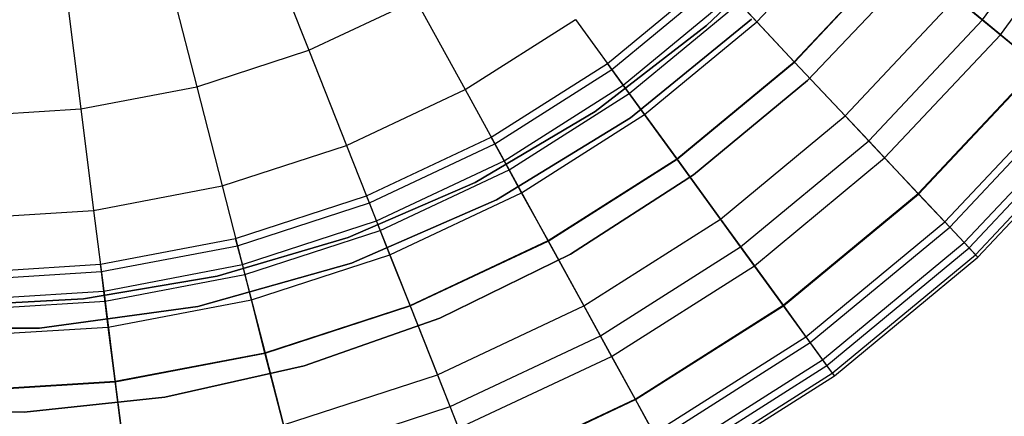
# Model space of a CAD drawing. Extents: x -12.2 to 12.8, y 0.1 to 12.5.
# Tile 8 of 66: x -4.6 to -2.5, y 2.8 to 3.7. Entities that reach past the tile are written whole.
import ezdxf

# ---------------------------------------------------------------- set-up
doc = ezdxf.new("R2010")
doc.units = 0
doc.header["$LTSCALE"] = 2.54
doc.layers.get('0').update_dxf_attribs({"color": 13, "linetype": 'CONTINUOUS'})

# ---------------------------------------------------------------- blocks, each defined once
blk = doc.blocks.new('GRUPUJ_1')
at = {"color": 0}
for p, q in [((9.6583, 3.6231, 11.5307), (9.8699, 3.9143, 11.5307)), ((9.6583, 3.6231, 11.5307), (9.8699, 3.9143, 11.5307)), ((9.6973, 3.5909, 16.2791), (9.9126, 3.8872, 16.2791)), ((9.6973, 3.5909, 16.2791), (9.9126, 3.8872, 16.2791)), ((9.1696, 3.6188, 9.6351), (9.3856, 3.8487, 9.6351)), ((9.1696, 3.6188, 9.6351), (9.3856, 3.8487, 9.6351)), ((8.1059, 3.7933, 17.602), (8.1994, 3.5571, 17.4382)), ((8.1059, 3.7933, 17.602), (8.1994, 3.5571, 17.4382)), ((9.2165, 3.7596, 7.5), (9.061, 3.6108, 7.5)), ((9.061, 3.6108, 8.6), (9.2165, 3.7596, 8.6)), ((9.2165, 3.7596, 7.5), (9.061, 3.6108, 7.5)), ((9.061, 3.6108, 8.6), (9.2165, 3.7596, 8.6)), ((9.2507, 3.5324, 10.3362), (9.4769, 3.7732, 10.3362)), ((9.2507, 3.5324, 10.3362), (9.4769, 3.7732, 10.3362)), ((9.2514, 3.5317, 16.8314), (9.4776, 3.7726, 16.8314)), ((9.2514, 3.5317, 16.8314), (9.4776, 3.7726, 16.8314)), ((9.6583, 3.6231, 11.5307), (9.4769, 3.7732, 10.3362)), ((9.6583, 3.6231, 11.5307), (9.4769, 3.7732, 10.3362)), ((7.8931, 3.7241, 17.602), (7.9563, 3.4781, 17.4382)), ((7.8931, 3.7241, 17.602), (7.9563, 3.4781, 17.4382)), ((8.846, 3.5286, 7.5), (9.0758, 3.7187, 7.5)), ((8.846, 3.5286, 7.5), (9.0758, 3.7187, 7.5)), ((9.5001, 3.7239, 8.6), (9.2793, 3.4914, 8.6)), ((9.2793, 3.4914, 7.5), (9.5001, 3.7239, 7.5)), ((9.5001, 3.7239, 8.6), (9.2793, 3.4914, 8.6)), ((9.2793, 3.4914, 7.5), (9.5001, 3.7239, 7.5)), ((8.8556, 3.5154, 8.3512), (9.087, 3.7068, 8.3512)), ((8.8556, 3.5154, 8.3512), (9.087, 3.7068, 8.3512)), ((7.6733, 3.6822, 17.602), (7.7052, 3.4302, 17.4382)), ((7.6733, 3.6822, 17.602), (7.7052, 3.4302, 17.4382)), ((8.8804, 3.4813, 8.9809), (9.1158, 3.6761, 8.9809)), ((8.8804, 3.4813, 8.9809), (9.1158, 3.6761, 8.9809)), ((9.1696, 3.6188, 9.6351), (9.1158, 3.6761, 8.9809)), ((9.1696, 3.6188, 9.6351), (9.1158, 3.6761, 8.9809)), ((9.3611, 3.4149, 16.5588), (9.6011, 3.6705, 16.5588)), ((9.3611, 3.4149, 16.5588), (9.6011, 3.6705, 16.5588)), ((9.6011, 3.6705, 16.5588), (9.6973, 3.5909, 16.2791)), ((9.6011, 3.6705, 16.5588), (9.6973, 3.5909, 16.2791)), ((8.1994, 3.5571, 17.4382), (8.4308, 3.666, 17.4382)), ((8.1994, 3.5571, 17.4382), (8.4308, 3.666, 17.4382)), ((8.4308, 3.666, 17.4382), (8.5375, 3.4719, 17.2605)), ((8.4308, 3.666, 17.4382), (8.5375, 3.4719, 17.2605)), ((8.8934, 3.4633, 17.0602), (9.1311, 3.6598, 17.0602)), ((8.8934, 3.4633, 17.0602), (9.1311, 3.6598, 17.0602)), ((9.1311, 3.6598, 17.0602), (9.2514, 3.5317, 16.8314)), ((9.1311, 3.6598, 17.0602), (9.2514, 3.5317, 16.8314)), ((8.5375, 3.4719, 17.2605), (8.7768, 3.6238, 17.2605)), ((8.5375, 3.4719, 17.2605), (8.7768, 3.6238, 17.2605)), ((8.7768, 3.6238, 17.2605), (8.8934, 3.4633, 17.0602)), ((8.7768, 3.6238, 17.2605), (8.8934, 3.4633, 17.0602)), ((9.061, 3.6108, 7.5), (8.8195, 3.4246, 7.5)), ((8.8195, 3.4246, 8.6), (9.061, 3.6108, 8.6)), ((9.061, 3.6108, 7.5), (8.8195, 3.4246, 7.5)), ((8.8195, 3.4246, 8.6), (9.061, 3.6108, 8.6)), ((9.1583, 3.6247, 1.95), (8.8963, 3.4108, 1.95)), ((8.8963, 3.4108, 7.5), (9.1583, 3.6247, 7.5)), ((9.1583, 3.6247, 1.95), (8.8963, 3.4108, 1.95)), ((8.8963, 3.4108, 7.5), (9.1583, 3.6247, 7.5)), ((8.8963, 3.4108, 7.5), (9.1583, 3.6247, 7.5)), ((8.9266, 3.4177, 9.6351), (9.1696, 3.6188, 9.6351)), ((8.9266, 3.4177, 9.6351), (9.1696, 3.6188, 9.6351)), ((9.061, 3.6108, 8.6), (9.061, 3.6108, 7.5)), ((9.061, 3.6108, 8.6), (9.061, 3.6108, 7.5)), ((9.2507, 3.5324, 10.3362), (9.1696, 3.6188, 9.6351)), ((9.2507, 3.5324, 10.3362), (9.1696, 3.6188, 9.6351)), ((9.412, 3.3607, 11.5307), (9.6583, 3.6231, 11.5307)), ((9.412, 3.3607, 11.5307), (9.6583, 3.6231, 11.5307)), ((9.7798, 3.5226, 12.4008), (9.6583, 3.6231, 11.5307)), ((9.7798, 3.5226, 12.4008), (9.6583, 3.6231, 11.5307)), ((9.4466, 3.3239, 16.2791), (9.6973, 3.5909, 16.2791)), ((9.4466, 3.3239, 16.2791), (9.6973, 3.5909, 16.2791)), ((9.6973, 3.5909, 16.2791), (9.7787, 3.5236, 15.9633)), ((9.6973, 3.5909, 16.2791), (9.7787, 3.5236, 15.9633)), ((7.9563, 3.4781, 17.4382), (8.1994, 3.5571, 17.4382)), ((7.9563, 3.4781, 17.4382), (8.1994, 3.5571, 17.4382)), ((8.1994, 3.5571, 17.4382), (8.281, 3.3512, 17.2605)), ((8.1994, 3.5571, 17.4382), (8.281, 3.3512, 17.2605)), ((8.5942, 3.3688, 7.5), (8.846, 3.5286, 7.5)), ((8.5942, 3.3688, 7.5), (8.846, 3.5286, 7.5)), ((8.8556, 3.5154, 8.3512), (8.846, 3.5286, 7.5)), ((8.8556, 3.5154, 8.3512), (8.846, 3.5286, 7.5)), ((8.9962, 3.3219, 10.3362), (9.2507, 3.5324, 10.3362)), ((8.9962, 3.3219, 10.3362), (9.2507, 3.5324, 10.3362)), ((8.9968, 3.3211, 16.8314), (9.2514, 3.5317, 16.8314)), ((8.9968, 3.3211, 16.8314), (9.2514, 3.5317, 16.8314)), ((9.412, 3.3607, 11.5307), (9.2507, 3.5324, 10.3362)), ((9.412, 3.3607, 11.5307), (9.2507, 3.5324, 10.3362)), ((9.2514, 3.5317, 16.8314), (9.3611, 3.4149, 16.5588)), ((9.2514, 3.5317, 16.8314), (9.3611, 3.4149, 16.5588)), ((9.5189, 3.2469, 15.9633), (9.7787, 3.5236, 15.9633)), ((9.5189, 3.2469, 15.9633), (9.7787, 3.5236, 15.9633)), ((9.5199, 3.2458, 12.4008), (9.7798, 3.5226, 12.4008)), ((9.5199, 3.2458, 12.4008), (9.7798, 3.5226, 12.4008)), ((8.602, 3.3545, 8.3512), (8.8556, 3.5154, 8.3512)), ((8.602, 3.3545, 8.3512), (8.8556, 3.5154, 8.3512)), ((8.8804, 3.4813, 8.9809), (8.8556, 3.5154, 8.3512)), ((8.8804, 3.4813, 8.9809), (8.8556, 3.5154, 8.3512)), ((7.7052, 3.4302, 17.4382), (7.9563, 3.4781, 17.4382)), ((7.7052, 3.4302, 17.4382), (7.9563, 3.4781, 17.4382)), ((7.9563, 3.4781, 17.4382), (8.0114, 3.2636, 17.2605)), ((7.9563, 3.4781, 17.4382), (8.0114, 3.2636, 17.2605)), ((8.6223, 3.3175, 8.9809), (8.8804, 3.4813, 8.9809)), ((8.6223, 3.3175, 8.9809), (8.8804, 3.4813, 8.9809)), ((8.9266, 3.4177, 9.6351), (8.8804, 3.4813, 8.9809)), ((8.9266, 3.4177, 9.6351), (8.8804, 3.4813, 8.9809)), ((9.2793, 3.4914, 8.6), (9.0328, 3.2873, 8.6)), ((9.0328, 3.2873, 7.5), (9.2793, 3.4914, 7.5)), ((9.2793, 3.4914, 8.6), (9.0328, 3.2873, 8.6)), ((9.0328, 3.2873, 7.5), (9.2793, 3.4914, 7.5)), ((9.2793, 3.4914, 8.6), (9.2793, 3.4914, 7.5)), ((9.2793, 3.4914, 8.6), (9.2793, 3.4914, 7.5)), ((8.281, 3.3512, 17.2605), (8.5375, 3.4719, 17.2605)), ((8.281, 3.3512, 17.2605), (8.5375, 3.4719, 17.2605)), ((8.5375, 3.4719, 17.2605), (8.6331, 3.298, 17.0602)), ((8.5375, 3.4719, 17.2605), (8.6331, 3.298, 17.0602)), ((8.6331, 3.298, 17.0602), (8.8934, 3.4633, 17.0602)), ((8.6331, 3.298, 17.0602), (8.8934, 3.4633, 17.0602)), ((8.8934, 3.4633, 17.0602), (8.9968, 3.3211, 16.8314)), ((8.8934, 3.4633, 17.0602), (8.9968, 3.3211, 16.8314)), ((9.5767, 3.1853, 15.6083), (9.8438, 3.4697, 15.6083)), ((9.5767, 3.1853, 15.6083), (9.8438, 3.4697, 15.6083)), ((9.5875, 3.1738, 13.0801), (9.8559, 3.4596, 13.0801)), ((9.5875, 3.1738, 13.0801), (9.8559, 3.4596, 13.0801)), ((7.45, 3.4141, 17.4382), (7.7052, 3.4302, 17.4382)), ((7.45, 3.4141, 17.4382), (7.7052, 3.4302, 17.4382)), ((7.7052, 3.4302, 17.4382), (7.7329, 3.2104, 17.2605)), ((7.7052, 3.4302, 17.4382), (7.7329, 3.2104, 17.2605)), ((8.8195, 3.4246, 7.5), (8.5592, 3.2711, 7.5)), ((8.5592, 3.2711, 8.6), (8.8195, 3.4246, 8.6)), ((8.8195, 3.4246, 7.5), (8.5592, 3.2711, 7.5)), ((8.5592, 3.2711, 8.6), (8.8195, 3.4246, 8.6)), ((8.6602, 3.2487, 9.6351), (8.9266, 3.4177, 9.6351)), ((8.6602, 3.2487, 9.6351), (8.9266, 3.4177, 9.6351)), ((8.8195, 3.4246, 8.6), (8.8195, 3.4246, 7.5)), ((8.8195, 3.4246, 8.6), (8.8195, 3.4246, 7.5)), ((8.9962, 3.3219, 10.3362), (8.9266, 3.4177, 9.6351)), ((8.9962, 3.3219, 10.3362), (8.9266, 3.4177, 9.6351)), ((9.091, 3.1914, 16.5588), (9.3611, 3.4149, 16.5588)), ((9.091, 3.1914, 16.5588), (9.3611, 3.4149, 16.5588)), ((9.3611, 3.4149, 16.5588), (9.4466, 3.3239, 16.2791)), ((9.3611, 3.4149, 16.5588), (9.4466, 3.3239, 16.2791)), ((9.6188, 3.1405, 15.2108), (9.8911, 3.4305, 15.2108)), ((9.6188, 3.1405, 15.2108), (9.8911, 3.4305, 15.2108)), ((9.6294, 3.1292, 13.6837), (9.903, 3.4207, 13.6837)), ((9.6294, 3.1292, 13.6837), (9.903, 3.4207, 13.6837)), ((8.8963, 3.4108, 1.95), (8.6057, 3.2332, 1.95)), ((8.6057, 3.2332, 7.5), (8.8963, 3.4108, 7.5)), ((8.8963, 3.4108, 1.95), (8.6057, 3.2332, 1.95)), ((8.6057, 3.2332, 7.5), (8.8963, 3.4108, 7.5)), ((8.6057, 3.2332, 7.5), (8.8963, 3.4108, 7.5)), ((8.8963, 3.4108, 1.95), (8.8963, 3.4108, 7.5)), ((8.8963, 3.4108, 1.95), (8.8963, 3.4108, 7.5)), ((9.6433, 3.1144, 14.7676), (9.9187, 3.4077, 14.7676)), ((9.6433, 3.1144, 14.7676), (9.9187, 3.4077, 14.7676)), ((9.6483, 3.109, 14.2764), (9.9244, 3.403, 14.2764)), ((9.6483, 3.109, 14.2764), (9.9244, 3.403, 14.2764)), ((8.0114, 3.2636, 17.2605), (8.281, 3.3512, 17.2605)), ((8.0114, 3.2636, 17.2605), (8.281, 3.3512, 17.2605)), ((8.281, 3.3512, 17.2605), (8.354, 3.1667, 17.0602)), ((8.281, 3.3512, 17.2605), (8.354, 3.1667, 17.0602)), ((8.3243, 3.2418, 7.5), (8.5942, 3.3688, 7.5)), ((8.3243, 3.2418, 7.5), (8.5942, 3.3688, 7.5)), ((8.3303, 3.2266, 8.3512), (8.602, 3.3545, 8.3512)), ((8.3303, 3.2266, 8.3512), (8.602, 3.3545, 8.3512)), ((8.602, 3.3545, 8.3512), (8.5942, 3.3688, 7.5)), ((8.602, 3.3545, 8.3512), (8.5942, 3.3688, 7.5)), ((8.6223, 3.3175, 8.9809), (8.602, 3.3545, 8.3512)), ((8.6223, 3.3175, 8.9809), (8.602, 3.3545, 8.3512)), ((9.1346, 3.1313, 11.5307), (9.412, 3.3607, 11.5307)), ((9.1346, 3.1313, 11.5307), (9.412, 3.3607, 11.5307)), ((9.5199, 3.2458, 12.4008), (9.412, 3.3607, 11.5307)), ((9.5199, 3.2458, 12.4008), (9.412, 3.3607, 11.5307)), ((8.3458, 3.1874, 8.9809), (8.6223, 3.3175, 8.9809)), ((8.3458, 3.1874, 8.9809), (8.6223, 3.3175, 8.9809)), ((8.6602, 3.2487, 9.6351), (8.6223, 3.3175, 8.9809)), ((8.6602, 3.2487, 9.6351), (8.6223, 3.3175, 8.9809)), ((8.7173, 3.1449, 10.3362), (8.9962, 3.3219, 10.3362)), ((8.7173, 3.1449, 10.3362), (8.9962, 3.3219, 10.3362)), ((8.7177, 3.144, 16.8314), (8.9968, 3.3211, 16.8314)), ((8.7177, 3.144, 16.8314), (8.9968, 3.3211, 16.8314)), ((9.1346, 3.1313, 11.5307), (8.9962, 3.3219, 10.3362)), ((9.1346, 3.1313, 11.5307), (8.9962, 3.3219, 10.3362)), ((8.9968, 3.3211, 16.8314), (9.091, 3.1914, 16.5588)), ((8.9968, 3.3211, 16.8314), (9.091, 3.1914, 16.5588)), ((9.1644, 3.0904, 16.2791), (9.4466, 3.3239, 16.2791)), ((9.1644, 3.0904, 16.2791), (9.4466, 3.3239, 16.2791)), ((9.4466, 3.3239, 16.2791), (9.5189, 3.2469, 15.9633)), ((9.4466, 3.3239, 16.2791), (9.5189, 3.2469, 15.9633)), ((8.354, 3.1667, 17.0602), (8.6331, 3.298, 17.0602)), ((8.354, 3.1667, 17.0602), (8.6331, 3.298, 17.0602)), ((8.6331, 3.298, 17.0602), (8.7177, 3.144, 16.8314)), ((8.6331, 3.298, 17.0602), (8.7177, 3.144, 16.8314)), ((9.0328, 3.2873, 8.6), (8.7659, 3.1153, 8.6)), ((8.7659, 3.1153, 7.5), (9.0328, 3.2873, 7.5)), ((9.0328, 3.2873, 8.6), (8.7659, 3.1153, 8.6)), ((8.7659, 3.1153, 7.5), (9.0328, 3.2873, 7.5)), ((9.0328, 3.2873, 8.6), (9.0328, 3.2873, 7.5)), ((9.0328, 3.2873, 8.6), (9.0328, 3.2873, 7.5)), ((7.7329, 3.2104, 17.2605), (8.0114, 3.2636, 17.2605)), ((7.7329, 3.2104, 17.2605), (8.0114, 3.2636, 17.2605)), ((8.0114, 3.2636, 17.2605), (8.0607, 3.0714, 17.0602)), ((8.0114, 3.2636, 17.2605), (8.0607, 3.0714, 17.0602)), ((8.5592, 3.2711, 7.5), (8.2846, 3.1519, 7.5)), ((8.2846, 3.1519, 8.6), (8.5592, 3.2711, 8.6)), ((8.5592, 3.2711, 7.5), (8.2846, 3.1519, 7.5)), ((8.2846, 3.1519, 8.6), (8.5592, 3.2711, 8.6)), ((8.5592, 3.2711, 8.6), (8.5592, 3.2711, 7.5)), ((8.5592, 3.2711, 8.6), (8.5592, 3.2711, 7.5)), ((8.3748, 3.1143, 9.6351), (8.6602, 3.2487, 9.6351)), ((8.3748, 3.1143, 9.6351), (8.6602, 3.2487, 9.6351)), ((8.7173, 3.1449, 10.3362), (8.6602, 3.2487, 9.6351)), ((8.7173, 3.1449, 10.3362), (8.6602, 3.2487, 9.6351)), ((9.2264, 3.005, 15.9633), (9.5189, 3.2469, 15.9633)), ((9.2264, 3.005, 15.9633), (9.5189, 3.2469, 15.9633)), ((9.2273, 3.0037, 12.4008), (9.5199, 3.2458, 12.4008)), ((9.2273, 3.0037, 12.4008), (9.5199, 3.2458, 12.4008)), ((9.5189, 3.2469, 15.9633), (9.5767, 3.1853, 15.6083)), ((9.5189, 3.2469, 15.9633), (9.5767, 3.1853, 15.6083)), ((9.5875, 3.1738, 13.0801), (9.5199, 3.2458, 12.4008)), ((9.5875, 3.1738, 13.0801), (9.5199, 3.2458, 12.4008)), ((8.0406, 3.1496, 7.5), (8.3243, 3.2418, 7.5)), ((8.0406, 3.1496, 7.5), (8.3243, 3.2418, 7.5)), ((8.0447, 3.1338, 8.3512), (8.3303, 3.2266, 8.3512)), ((8.0447, 3.1338, 8.3512), (8.3303, 3.2266, 8.3512)), ((8.6057, 3.2332, 1.95), (8.2913, 3.0958, 1.95)), ((8.6057, 3.2332, 1.95), (8.2913, 3.0958, 1.95)), ((8.2913, 3.0958, 7.5), (8.6057, 3.2332, 7.5)), ((8.2913, 3.0958, 7.5), (8.6057, 3.2332, 7.5)), ((8.2913, 3.0958, 7.5), (8.6057, 3.2332, 7.5)), ((8.3303, 3.2266, 8.3512), (8.3243, 3.2418, 7.5)), ((8.3303, 3.2266, 8.3512), (8.3243, 3.2418, 7.5)), ((8.3458, 3.1874, 8.9809), (8.3303, 3.2266, 8.3512)), ((8.3458, 3.1874, 8.9809), (8.3303, 3.2266, 8.3512)), ((8.6057, 3.2332, 1.95), (8.6057, 3.2332, 7.5)), ((8.6057, 3.2332, 1.95), (8.6057, 3.2332, 7.5)), ((7.45, 3.1926, 17.2605), (7.7329, 3.2104, 17.2605)), ((7.45, 3.1926, 17.2605), (7.7329, 3.2104, 17.2605)), ((7.7329, 3.2104, 17.2605), (7.7578, 3.0136, 17.0602)), ((7.7329, 3.2104, 17.2605), (7.7578, 3.0136, 17.0602)), ((8.0552, 3.093, 8.9809), (8.3458, 3.1874, 8.9809)), ((8.0552, 3.093, 8.9809), (8.3458, 3.1874, 8.9809)), ((8.3748, 3.1143, 9.6351), (8.3458, 3.1874, 8.9809)), ((8.3748, 3.1143, 9.6351), (8.3458, 3.1874, 8.9809)), ((8.7949, 3.0036, 16.5588), (9.091, 3.1914, 16.5588)), ((8.7949, 3.0036, 16.5588), (9.091, 3.1914, 16.5588)), ((9.091, 3.1914, 16.5588), (9.1644, 3.0904, 16.2791)), ((9.091, 3.1914, 16.5588), (9.1644, 3.0904, 16.2791)), ((9.2761, 2.9366, 15.6083), (9.5767, 3.1853, 15.6083)), ((9.2761, 2.9366, 15.6083), (9.5767, 3.1853, 15.6083)), ((9.5767, 3.1853, 15.6083), (9.6188, 3.1405, 15.2108)), ((9.5767, 3.1853, 15.6083), (9.6188, 3.1405, 15.2108)), ((8.0607, 3.0714, 17.0602), (8.354, 3.1667, 17.0602)), ((8.0607, 3.0714, 17.0602), (8.354, 3.1667, 17.0602)), ((8.354, 3.1667, 17.0602), (8.4187, 3.0033, 16.8314)), ((8.354, 3.1667, 17.0602), (8.4187, 3.0033, 16.8314)), ((9.2854, 2.9238, 13.0801), (9.5875, 3.1738, 13.0801)), ((9.2854, 2.9238, 13.0801), (9.5875, 3.1738, 13.0801)), ((9.6294, 3.1292, 13.6837), (9.5875, 3.1738, 13.0801)), ((9.6294, 3.1292, 13.6837), (9.5875, 3.1738, 13.0801)), ((7.7477, 3.0937, 7.5), (8.0406, 3.1496, 7.5)), ((7.7477, 3.0937, 7.5), (8.0406, 3.1496, 7.5)), ((8.2846, 3.1519, 7.5), (8.0003, 3.0677, 7.5)), ((8.0003, 3.0677, 8.6), (8.2846, 3.1519, 8.6)), ((8.2846, 3.1519, 7.5), (8.0003, 3.0677, 7.5)), ((8.0003, 3.0677, 8.6), (8.2846, 3.1519, 8.6)), ((8.0447, 3.1338, 8.3512), (8.0406, 3.1496, 7.5)), ((8.0447, 3.1338, 8.3512), (8.0406, 3.1496, 7.5)), ((8.2846, 3.1519, 8.6), (8.2846, 3.1519, 7.5)), ((8.2846, 3.1519, 8.6), (8.2846, 3.1519, 7.5)), ((8.4184, 3.0042, 10.3362), (8.7173, 3.1449, 10.3362)), ((8.4184, 3.0042, 10.3362), (8.7173, 3.1449, 10.3362)), ((8.4187, 3.0033, 16.8314), (8.7177, 3.144, 16.8314)), ((8.4187, 3.0033, 16.8314), (8.7177, 3.144, 16.8314)), ((8.8307, 2.9385, 11.5307), (8.7173, 3.1449, 10.3362)), ((8.8307, 2.9385, 11.5307), (8.7173, 3.1449, 10.3362)), ((8.7177, 3.144, 16.8314), (8.7949, 3.0036, 16.5588)), ((8.7177, 3.144, 16.8314), (8.7949, 3.0036, 16.5588)), ((9.3122, 2.8869, 15.2108), (9.6188, 3.1405, 15.2108)), ((9.3122, 2.8869, 15.2108), (9.6188, 3.1405, 15.2108)), ((9.6188, 3.1405, 15.2108), (9.6433, 3.1144, 14.7676)), ((9.6188, 3.1405, 15.2108), (9.6433, 3.1144, 14.7676)), ((7.7497, 3.0776, 8.3512), (8.0447, 3.1338, 8.3512)), ((7.7497, 3.0776, 8.3512), (8.0447, 3.1338, 8.3512)), ((8.0552, 3.093, 8.9809), (8.0447, 3.1338, 8.3512)), ((8.0552, 3.093, 8.9809), (8.0447, 3.1338, 8.3512)), ((8.0747, 3.0169, 9.6351), (8.3748, 3.1143, 9.6351)), ((8.0747, 3.0169, 9.6351), (8.3748, 3.1143, 9.6351)), ((8.4184, 3.0042, 10.3362), (8.3748, 3.1143, 9.6351)), ((8.4184, 3.0042, 10.3362), (8.3748, 3.1143, 9.6351)), ((8.7659, 3.1153, 8.6), (8.4832, 2.9772, 8.6)), ((8.4832, 2.9772, 7.5), (8.7659, 3.1153, 7.5)), ((8.7659, 3.1153, 8.6), (8.4832, 2.9772, 8.6)), ((8.4832, 2.9772, 7.5), (8.7659, 3.1153, 7.5)), ((8.7659, 3.1153, 8.6), (8.7659, 3.1153, 7.5)), ((8.7659, 3.1153, 8.6), (8.7659, 3.1153, 7.5)), ((8.8307, 2.9385, 11.5307), (9.1346, 3.1313, 11.5307)), ((8.8307, 2.9385, 11.5307), (9.1346, 3.1313, 11.5307)), ((9.2273, 3.0037, 12.4008), (9.1346, 3.1313, 11.5307)), ((9.2273, 3.0037, 12.4008), (9.1346, 3.1313, 11.5307)), ((9.3213, 2.8744, 13.6837), (9.6294, 3.1292, 13.6837)), ((9.3213, 2.8744, 13.6837), (9.6294, 3.1292, 13.6837)), ((9.3332, 2.8579, 14.7676), (9.6433, 3.1144, 14.7676)), ((9.3332, 2.8579, 14.7676), (9.6433, 3.1144, 14.7676)), ((9.6483, 3.109, 14.2764), (9.6294, 3.1292, 13.6837)), ((9.6483, 3.109, 14.2764), (9.6294, 3.1292, 13.6837)), ((9.6433, 3.1144, 14.7676), (9.6483, 3.109, 14.2764)), ((9.6433, 3.1144, 14.7676), (9.6483, 3.109, 14.2764)), ((7.45, 3.075, 7.5), (7.7477, 3.0937, 7.5)), ((7.45, 3.075, 7.5), (7.7477, 3.0937, 7.5)), ((7.7497, 3.0776, 8.3512), (7.7477, 3.0937, 7.5)), ((7.7497, 3.0776, 8.3512), (7.7477, 3.0937, 7.5)), ((7.755, 3.0357, 8.9809), (8.0552, 3.093, 8.9809)), ((7.755, 3.0357, 8.9809), (8.0552, 3.093, 8.9809)), ((8.2913, 3.0958, 1.95), (7.9584, 3.0022, 1.95)), ((7.9584, 3.0022, 7.5), (8.2913, 3.0958, 7.5)), ((8.2913, 3.0958, 1.95), (7.9584, 3.0022, 1.95)), ((7.9584, 3.0022, 7.5), (8.2913, 3.0958, 7.5)), ((7.9584, 3.0022, 7.5), (8.2913, 3.0958, 7.5)), ((8.0747, 3.0169, 9.6351), (8.0552, 3.093, 8.9809)), ((8.0747, 3.0169, 9.6351), (8.0552, 3.093, 8.9809)), ((8.2913, 3.0958, 1.95), (8.2913, 3.0958, 7.5)), ((8.2913, 3.0958, 1.95), (8.2913, 3.0958, 7.5)), ((9.3376, 2.852, 14.2764), (9.6483, 3.109, 14.2764)), ((9.3376, 2.852, 14.2764), (9.6483, 3.109, 14.2764)), ((7.45, 3.0587, 8.3512), (7.7497, 3.0776, 8.3512)), ((7.45, 3.0587, 8.3512), (7.7497, 3.0776, 8.3512)), ((7.755, 3.0357, 8.9809), (7.7497, 3.0776, 8.3512)), ((7.755, 3.0357, 8.9809), (7.7497, 3.0776, 8.3512)), ((8.8551, 2.8941, 16.2791), (9.1644, 3.0904, 16.2791)), ((8.8551, 2.8941, 16.2791), (9.1644, 3.0904, 16.2791)), ((9.1644, 3.0904, 16.2791), (9.2264, 3.005, 15.9633)), ((9.1644, 3.0904, 16.2791), (9.2264, 3.005, 15.9633)), ((8.0003, 3.0677, 7.5), (7.7107, 3.0189, 7.5)), ((7.7107, 3.0189, 8.6), (8.0003, 3.0677, 8.6)), ((8.0003, 3.0677, 7.5), (7.7107, 3.0189, 7.5)), ((7.7107, 3.0189, 8.6), (8.0003, 3.0677, 8.6)), ((7.7578, 3.0136, 17.0602), (8.0607, 3.0714, 17.0602)), ((7.7578, 3.0136, 17.0602), (8.0607, 3.0714, 17.0602)), ((8.0003, 3.0677, 8.6), (8.0003, 3.0677, 7.5)), ((8.0003, 3.0677, 8.6), (8.0003, 3.0677, 7.5)), ((8.0607, 3.0714, 17.0602), (8.1044, 2.9011, 16.8314)), ((8.0607, 3.0714, 17.0602), (8.1044, 2.9011, 16.8314)), ((7.45, 3.0165, 8.9809), (7.755, 3.0357, 8.9809)), ((7.45, 3.0165, 8.9809), (7.755, 3.0357, 8.9809)), ((7.7648, 2.9577, 9.6351), (7.755, 3.0357, 8.9809)), ((7.7648, 2.9577, 9.6351), (7.755, 3.0357, 8.9809)), ((7.7107, 3.0189, 7.5), (7.45, 3.005, 7.5)), ((7.45, 3.005, 8.6), (7.7107, 3.0189, 8.6)), ((7.7107, 3.0189, 7.5), (7.45, 3.005, 7.5)), ((7.45, 3.005, 8.6), (7.7107, 3.0189, 8.6)), ((7.45, 2.9943, 17.0602), (7.7578, 3.0136, 17.0602)), ((7.45, 2.9943, 17.0602), (7.7578, 3.0136, 17.0602)), ((7.7107, 3.0189, 8.6), (7.7107, 3.0189, 7.5)), ((7.7107, 3.0189, 8.6), (7.7107, 3.0189, 7.5)), ((7.7578, 3.0136, 17.0602), (7.7798, 2.8392, 16.8314)), ((7.7578, 3.0136, 17.0602), (7.7798, 2.8392, 16.8314)), ((7.7648, 2.9577, 9.6351), (8.0747, 3.0169, 9.6351)), ((7.7648, 2.9577, 9.6351), (8.0747, 3.0169, 9.6351)), ((8.1042, 2.9021, 10.3362), (8.0747, 3.0169, 9.6351)), ((8.1042, 2.9021, 10.3362), (8.0747, 3.0169, 9.6351)), ((7.9584, 3.0022, 1.95), (7.6156, 2.9555, 1.95)), ((7.6156, 2.9555, 7.5), (7.9584, 3.0022, 7.5)), ((7.9584, 3.0022, 1.95), (7.6156, 2.9555, 1.95)), ((7.6156, 2.9555, 7.5), (7.9584, 3.0022, 7.5)), ((7.6156, 2.9555, 7.5), (7.9584, 3.0022, 7.5)), ((7.9584, 3.0022, 1.95), (7.9584, 3.0022, 7.5)), ((7.9584, 3.0022, 1.95), (7.9584, 3.0022, 7.5)), ((8.1042, 2.9021, 10.3362), (8.4184, 3.0042, 10.3362)), ((8.1042, 2.9021, 10.3362), (8.4184, 3.0042, 10.3362)), ((8.1044, 2.9011, 16.8314), (8.4187, 3.0033, 16.8314)), ((8.1044, 2.9011, 16.8314), (8.4187, 3.0033, 16.8314)), ((8.5051, 2.7852, 11.5307), (8.4184, 3.0042, 10.3362)), ((8.5051, 2.7852, 11.5307), (8.4184, 3.0042, 10.3362)), ((8.4187, 3.0033, 16.8314), (8.4777, 2.8543, 16.5588)), ((8.4187, 3.0033, 16.8314), (8.4777, 2.8543, 16.5588)), ((8.4777, 2.8543, 16.5588), (8.7949, 3.0036, 16.5588)), ((8.4777, 2.8543, 16.5588), (8.7949, 3.0036, 16.5588)), ((8.7949, 3.0036, 16.5588), (8.8551, 2.8941, 16.2791)), ((8.7949, 3.0036, 16.5588), (8.8551, 2.8941, 16.2791)), ((8.906, 2.8016, 15.9633), (9.2264, 3.005, 15.9633)), ((8.906, 2.8016, 15.9633), (9.2264, 3.005, 15.9633)), ((8.9067, 2.8003, 12.4008), (9.2273, 3.0037, 12.4008)), ((8.9067, 2.8003, 12.4008), (9.2273, 3.0037, 12.4008)), ((9.2264, 3.005, 15.9633), (9.2761, 2.9366, 15.6083)), ((9.2264, 3.005, 15.9633), (9.2761, 2.9366, 15.6083)), ((9.2854, 2.9238, 13.0801), (9.2273, 3.0037, 12.4008)), ((9.2854, 2.9238, 13.0801), (9.2273, 3.0037, 12.4008)), ((8.4832, 2.9772, 8.6), (8.1888, 2.8739, 8.6)), ((8.1888, 2.8739, 7.5), (8.4832, 2.9772, 7.5)), ((8.4832, 2.9772, 8.6), (8.1888, 2.8739, 8.6)), ((8.1888, 2.8739, 7.5), (8.4832, 2.9772, 7.5)), ((8.4832, 2.9772, 8.6), (8.4832, 2.9772, 7.5)), ((8.4832, 2.9772, 8.6), (8.4832, 2.9772, 7.5)), ((7.6156, 2.9555, 1.95), (7.2844, 2.9555, 1.95)), ((7.6156, 2.9555, 1.95), (7.2844, 2.9555, 1.95)), ((7.2844, 2.9555, 7.5), (7.6156, 2.9555, 7.5)), ((7.2844, 2.9555, 7.5), (7.6156, 2.9555, 7.5)), ((7.2844, 2.9555, 7.5), (7.6156, 2.9555, 7.5)), ((7.45, 2.9379, 9.6351), (7.7648, 2.9577, 9.6351)), ((7.45, 2.9379, 9.6351), (7.7648, 2.9577, 9.6351)), ((7.6156, 2.9555, 1.95), (7.6156, 2.9555, 7.5)), ((7.6156, 2.9555, 1.95), (7.6156, 2.9555, 7.5)), ((7.7797, 2.8402, 10.3362), (7.7648, 2.9577, 9.6351)), ((7.7797, 2.8402, 10.3362), (7.7648, 2.9577, 9.6351)), ((8.5051, 2.7852, 11.5307), (8.8307, 2.9385, 11.5307)), ((8.5051, 2.7852, 11.5307), (8.8307, 2.9385, 11.5307)), ((8.9067, 2.8003, 12.4008), (8.8307, 2.9385, 11.5307)), ((8.9067, 2.8003, 12.4008), (8.8307, 2.9385, 11.5307)), ((8.9467, 2.7275, 15.6083), (9.2761, 2.9366, 15.6083)), ((8.9467, 2.7275, 15.6083), (9.2761, 2.9366, 15.6083)), ((8.9543, 2.7137, 13.0801), (9.2854, 2.9238, 13.0801)), ((8.9543, 2.7137, 13.0801), (9.2854, 2.9238, 13.0801)), ((9.2761, 2.9366, 15.6083), (9.3122, 2.8869, 15.2108)), ((9.2761, 2.9366, 15.6083), (9.3122, 2.8869, 15.2108)), ((9.3213, 2.8744, 13.6837), (9.2854, 2.9238, 13.0801)), ((9.3213, 2.8744, 13.6837), (9.2854, 2.9238, 13.0801)), ((7.7797, 2.8402, 10.3362), (8.1042, 2.9021, 10.3362)), ((7.7797, 2.8402, 10.3362), (8.1042, 2.9021, 10.3362)), ((7.7798, 2.8392, 16.8314), (8.1044, 2.9011, 16.8314)), ((7.7798, 2.8392, 16.8314), (8.1044, 2.9011, 16.8314)), ((8.1628, 2.674, 11.5307), (8.1042, 2.9021, 10.3362)), ((8.1628, 2.674, 11.5307), (8.1042, 2.9021, 10.3362)), ((8.1044, 2.9011, 16.8314), (8.1443, 2.7459, 16.5588)), ((8.1044, 2.9011, 16.8314), (8.1443, 2.7459, 16.5588)), ((8.5237, 2.7382, 16.2791), (8.8551, 2.8941, 16.2791)), ((8.5237, 2.7382, 16.2791), (8.8551, 2.8941, 16.2791)), ((8.8551, 2.8941, 16.2791), (8.906, 2.8016, 15.9633)), ((8.8551, 2.8941, 16.2791), (8.906, 2.8016, 15.9633)), ((8.9763, 2.6737, 15.2108), (9.3122, 2.8869, 15.2108)), ((8.9763, 2.6737, 15.2108), (9.3122, 2.8869, 15.2108)), ((9.3122, 2.8869, 15.2108), (9.3332, 2.8579, 14.7676)), ((9.3122, 2.8869, 15.2108), (9.3332, 2.8579, 14.7676)), ((8.1888, 2.8739, 8.6), (7.8871, 2.8059, 8.6)), ((7.8871, 2.8059, 7.5), (8.1888, 2.8739, 7.5)), ((8.1888, 2.8739, 8.6), (7.8871, 2.8059, 8.6)), ((7.8871, 2.8059, 7.5), (8.1888, 2.8739, 7.5)), ((8.1888, 2.8739, 8.6), (8.1888, 2.8739, 7.5)), ((8.1888, 2.8739, 8.6), (8.1888, 2.8739, 7.5)), ((8.9837, 2.6601, 13.6837), (9.3213, 2.8744, 13.6837)), ((8.9837, 2.6601, 13.6837), (9.3213, 2.8744, 13.6837)), ((9.3376, 2.852, 14.2764), (9.3213, 2.8744, 13.6837)), ((9.3376, 2.852, 14.2764), (9.3213, 2.8744, 13.6837)), ((7.45, 2.8195, 10.3362), (7.7797, 2.8402, 10.3362)), ((7.45, 2.8195, 10.3362), (7.7797, 2.8402, 10.3362)), ((7.45, 2.8185, 16.8314), (7.7798, 2.8392, 16.8314)), ((7.45, 2.8185, 16.8314), (7.7798, 2.8392, 16.8314)), ((7.8092, 2.6065, 11.5307), (7.7797, 2.8402, 10.3362)), ((7.8092, 2.6065, 11.5307), (7.7797, 2.8402, 10.3362)), ((7.7798, 2.8392, 16.8314), (7.7999, 2.6802, 16.5588)), ((7.7798, 2.8392, 16.8314), (7.7999, 2.6802, 16.5588)), ((8.1443, 2.7459, 16.5588), (8.4777, 2.8543, 16.5588)), ((8.1443, 2.7459, 16.5588), (8.4777, 2.8543, 16.5588)), ((8.4777, 2.8543, 16.5588), (8.5237, 2.7382, 16.2791)), ((8.4777, 2.8543, 16.5588), (8.5237, 2.7382, 16.2791)), ((8.9935, 2.6423, 14.7676), (9.3332, 2.8579, 14.7676)), ((8.9935, 2.6423, 14.7676), (9.3332, 2.8579, 14.7676)), ((8.9971, 2.6359, 14.2764), (9.3376, 2.852, 14.2764)), ((8.9971, 2.6359, 14.2764), (9.3376, 2.852, 14.2764)), ((9.3332, 2.8579, 14.7676), (9.3376, 2.852, 14.2764)), ((9.3332, 2.8579, 14.7676), (9.3376, 2.852, 14.2764)), ((7.8871, 2.8059, 8.6), (7.5822, 2.7733, 8.6)), ((7.5822, 2.7733, 7.5), (7.8871, 2.8059, 7.5)), ((7.8871, 2.8059, 8.6), (7.5822, 2.7733, 8.6)), ((7.5822, 2.7733, 7.5), (7.8871, 2.8059, 7.5)), ((7.8871, 2.8059, 8.6), (7.8871, 2.8059, 7.5)), ((7.8871, 2.8059, 8.6), (7.8871, 2.8059, 7.5)), ((8.5626, 2.64, 15.9633), (8.906, 2.8016, 15.9633)), ((8.5626, 2.64, 15.9633), (8.906, 2.8016, 15.9633)), ((8.5631, 2.6386, 12.4008), (8.9067, 2.8003, 12.4008)), ((8.5631, 2.6386, 12.4008), (8.9067, 2.8003, 12.4008)), ((8.906, 2.8016, 15.9633), (8.9467, 2.7275, 15.6083)), ((8.906, 2.8016, 15.9633), (8.9467, 2.7275, 15.6083)), ((8.9543, 2.7137, 13.0801), (8.9067, 2.8003, 12.4008)), ((8.9543, 2.7137, 13.0801), (8.9067, 2.8003, 12.4008)), ((7.5822, 2.7733, 8.6), (7.2624, 2.7766, 8.6)), ((7.2624, 2.7766, 7.5), (7.5822, 2.7733, 7.5)), ((7.5822, 2.7733, 8.6), (7.2624, 2.7766, 8.6)), ((7.2624, 2.7766, 7.5), (7.5822, 2.7733, 7.5)), ((7.5822, 2.7733, 8.6), (7.5822, 2.7733, 7.5)), ((7.5822, 2.7733, 8.6), (7.5822, 2.7733, 7.5)), ((8.1628, 2.674, 11.5307), (8.5051, 2.7852, 11.5307)), ((8.1628, 2.674, 11.5307), (8.5051, 2.7852, 11.5307)), ((8.5631, 2.6386, 12.4008), (8.5051, 2.7852, 11.5307)), ((8.5631, 2.6386, 12.4008), (8.5051, 2.7852, 11.5307))]:
    blk.add_line(p, q, dxfattribs=at)

msp = doc.modelspace()

# ---------------------------------------------------------------- block references
at = {"color": 0}
msp.add_blockref('GRUPUJ_1', (-12.2054, 0.069, 0.2501), dxfattribs=at)

doc.saveas('drawing.dxf')
